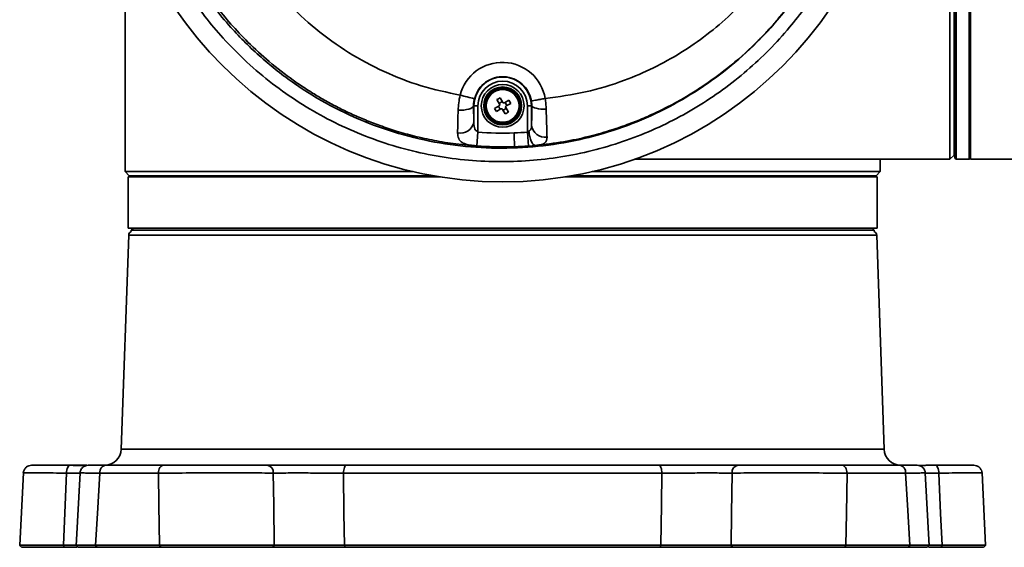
# Model space of a CAD drawing. Header units: millimetres. Extents: x 7 to 353, y 110 to 285.
# Tile 18 of 30: x 287.94 to 293.31, y 156.1 to 158.98. Entities that reach past the tile are written whole.
import ezdxf

# ---------------------------------------------------------------- set-up
doc = ezdxf.new("R2010")
doc.units = ezdxf.units.MM

msp = doc.modelspace()

# ---------------------------------------------------------------- linework, layer by layer
at = {"color": 7, "linetype": 'Continuous', "lineweight": 35}
for p, q in [((293.037733, 158.224187), (293.037733, 162.280537)), ((293.044442, 162.287246), (293.044442, 158.217478)), ((293.115998, 158.217478), (293.115998, 162.287246)), ((293.122707, 158.217478), (293.122707, 162.287246)), ((293.033261, 160.252362), (293.033261, 158.23984)), ((293.0109, 158.217478), (293.0109, 160.151736)), ((288.516267, 159.601093), (288.516267, 158.150394)), ((290.573759, 158.527426), (290.559587, 158.551971)), ((290.414877, 158.508176), (290.416412, 158.508176)), ((290.416412, 158.420802), (290.416412, 158.508176)), ((290.416412, 158.508176), (290.438766, 158.508176)), ((290.438766, 158.508176), (290.438766, 158.368151)), ((290.554262, 158.508423), (290.529716, 158.494252)), ((290.542546, 158.542132), (290.556717, 158.517587)), ((290.560089, 158.489065), (290.55025, 158.506107)), ((290.554401, 158.521598), (290.571443, 158.531437)), ((290.592622, 158.494753), (290.575581, 158.484914)), ((290.607468, 158.539142), (290.582923, 158.52497)), ((290.586934, 158.527287), (290.596773, 158.510245)), ((290.604478, 158.474219), (290.590306, 158.498765)), ((290.592762, 158.507929), (290.617307, 158.5221)), ((290.617307, 158.5221), (290.607468, 158.539142)), ((290.730611, 158.508176), (290.708258, 158.508176)), ((290.708258, 158.367732), (290.708258, 158.508176)), ((290.732588, 158.508176), (290.730404, 158.535203)), ((290.732588, 158.508176), (290.730611, 158.508176)), ((290.730611, 158.508176), (290.730611, 158.403712)), ((290.529716, 158.494252), (290.539555, 158.47721)), ((290.539555, 158.47721), (290.564101, 158.491381)), ((290.573265, 158.488926), (290.587436, 158.46438)), ((290.432882, 158.290385), (290.438503, 158.364679)), ((290.708258, 158.367732), (290.716377, 158.370821)), ((290.713838, 158.289678), (290.708476, 158.364676)), ((290.751879, 158.292889), (290.713838, 158.289678)), ((293.033261, 158.318104), (293.037733, 158.318104)), ((293.0109, 158.217478), (293.033261, 158.23984)), ((291.291604, 158.217478), (293.0109, 158.217478)), ((292.630757, 158.150394), (292.630757, 158.217478)), ((293.037733, 158.224187), (293.044442, 158.217478)), ((293.044442, 158.217478), (293.115998, 158.217478)), ((293.115998, 158.217478), (293.122707, 158.224187)), ((293.122707, 158.217478), (293.435766, 158.217478)), ((288.516267, 158.150394), (288.538628, 158.128033)), ((288.516267, 158.150394), (290.085516, 158.150394)), ((288.533038, 158.121324), (288.533038, 157.841807)), ((290.234267, 158.121324), (288.533038, 158.121324)), ((288.538628, 158.128033), (288.538628, 158.121324)), ((290.194521, 158.128033), (288.538628, 158.128033)), ((291.418363, 158.121324), (290.912756, 158.121324)), ((292.608395, 158.128033), (290.952502, 158.128033)), ((291.061507, 158.150394), (292.630757, 158.150394)), ((292.613986, 158.121324), (291.418363, 158.121324)), ((292.608395, 158.128033), (292.630757, 158.150394)), ((292.608395, 158.121324), (292.608395, 158.128033)), ((292.613986, 157.841807), (292.613986, 158.121324)), ((288.535532, 157.804574), (288.49479, 156.637881)), ((291.418363, 157.841807), (288.533038, 157.841807)), ((292.611492, 157.804574), (288.535532, 157.804574)), ((288.560989, 157.841807), (288.549809, 157.830627)), ((288.549809, 157.830627), (288.549809, 157.824647)), ((292.597215, 157.830627), (288.549809, 157.830627)), ((292.613986, 157.841807), (291.418363, 157.841807)), ((292.597215, 157.830627), (292.586034, 157.841807)), ((292.597215, 157.824647), (292.597215, 157.830627)), ((292.652233, 156.637881), (292.611492, 157.804574)), ((288.49479, 156.637881), (292.652233, 156.637881)), ((288.270519, 156.509333), (288.249231, 156.112926)), ((288.411682, 156.551557), (288.726268, 156.551557)), ((289.723157, 156.551557), (291.423866, 156.551557)), ((292.420755, 156.551557), (292.735341, 156.551557)), ((292.897793, 156.112925), (292.876504, 156.509332)), ((292.894261, 156.551557), (292.929009, 156.551557)), ((292.932768, 156.550844), (292.897519, 156.550742)), ((287.961444, 156.509152), (287.94168, 156.115748)), ((287.963448, 156.509072), (287.963382, 156.509054)), ((288.697233, 156.508395), (288.377702, 156.508395)), ((291.441198, 156.508395), (289.705825, 156.508395)), ((292.769321, 156.508395), (292.449791, 156.508395)), ((293.183645, 156.509054), (293.183589, 156.509073)), ((293.205343, 156.115748), (293.185579, 156.509152)), ((288.184317, 156.10433), (288.179446, 156.115579)), ((288.249379, 156.115698), (288.25979, 156.10433)), ((288.354658, 156.115504), (288.703182, 156.115504)), ((288.362625, 156.10433), (288.354658, 156.115504)), ((288.709897, 156.10433), (288.362625, 156.10433)), ((288.709897, 156.10433), (288.703182, 156.115504)), ((289.321219, 156.10433), (289.329095, 156.115579)), ((289.710935, 156.115504), (291.436088, 156.115504)), ((289.714927, 156.10433), (289.710935, 156.115504)), ((291.432096, 156.10433), (289.714927, 156.10433)), ((291.432096, 156.10433), (291.436088, 156.115504)), ((291.817929, 156.115579), (291.825804, 156.10433)), ((292.443842, 156.115504), (292.437126, 156.10433)), ((292.784398, 156.10433), (292.437126, 156.10433)), ((292.443842, 156.115504), (292.792365, 156.115504)), ((292.792365, 156.115504), (292.784398, 156.10433)), ((292.887233, 156.10433), (292.897645, 156.115698)), ((292.967578, 156.115579), (292.962706, 156.10433))]:
    msp.add_line(p, q, dxfattribs=at)
at = {"color": 7, "linetype": 'Continuous', "lineweight": 35, "flags": 128}
for points in [[(290.33066, 158.484149), (290.346499, 158.484392), (290.361934, 158.485609), (290.376332, 158.487751), (290.389103, 158.490731), (290.399725, 158.494425), (290.40776, 158.498683), (290.412881, 158.50333), (290.414877, 158.508176)], [(290.732588, 158.508176), (290.734423, 158.504591), (290.739096, 158.50114), (290.746434, 158.49795), (290.756163, 158.49514), (290.767923, 158.492814), (290.781277, 158.491059), (290.795728, 158.489939), (290.81074, 158.489497)], [(288.196887, 156.50873), (288.197442, 156.51718), (288.198745, 156.525254), (288.200749, 156.532657), (288.203382, 156.539121), (288.206547, 156.54441), (288.21013, 156.548332), (288.213999, 156.550743), (288.218015, 156.551557)], [(288.697233, 156.508395), (288.69796, 156.516895), (288.699727, 156.525025), (288.702469, 156.532486), (288.706086, 156.539005), (288.710445, 156.544342), (288.715385, 156.5483), (288.720724, 156.550735), (288.726268, 156.551557)], [(289.705825, 156.508395), (289.706259, 156.516895), (289.707314, 156.525025), (289.708951, 156.532486), (289.71111, 156.539005), (289.713712, 156.544342), (289.71666, 156.5483), (289.719848, 156.550735), (289.723157, 156.551557)], [(291.441198, 156.508395), (291.440764, 156.516895), (291.439709, 156.525025), (291.438072, 156.532486), (291.435913, 156.539005), (291.433312, 156.544342), (291.430363, 156.5483), (291.427175, 156.550735), (291.423866, 156.551557)], [(292.449791, 156.508395), (292.449064, 156.516895), (292.447296, 156.525025), (292.444554, 156.532486), (292.440937, 156.539005), (292.436579, 156.544342), (292.431639, 156.5483), (292.426299, 156.550735), (292.420755, 156.551557)], [(292.950136, 156.50873), (292.949582, 156.51718), (292.948278, 156.525254), (292.946274, 156.532657), (292.943641, 156.539121), (292.940476, 156.54441), (292.936893, 156.548332), (292.933024, 156.550743), (292.929009, 156.551557)], [(288.179446, 156.115579), (288.189202, 156.335744), (288.196887, 156.50873)], [(288.377702, 156.508395), (288.364781, 156.288377), (288.354658, 156.115504)], [(288.703182, 156.115504), (288.699845, 156.335524), (288.697233, 156.508395)], [(289.329095, 156.115579), (289.326079, 156.335744), (289.323715, 156.50873)], [(289.705825, 156.508395), (289.708685, 156.288376), (289.710935, 156.115504)], [(291.436088, 156.115504), (291.438951, 156.335523), (291.441198, 156.508395)], [(291.823308, 156.50873), (291.820299, 156.288566), (291.817929, 156.115579)], [(292.449791, 156.508395), (292.446464, 156.288377), (292.443842, 156.115504)], [(292.792365, 156.115504), (292.779477, 156.335524), (292.769321, 156.508395)], [(292.950136, 156.50873), (292.959914, 156.288566), (292.967578, 156.115579)]]:
    msp.add_lwpolyline(points, dxfattribs=at)
at = {"color": 7, "linetype": 'Continuous', "lineweight": 35}
for centre, radius in [((290.573512, 160.252362), 2.157871), ((290.573512, 158.508176), 0.116595), ((290.573512, 158.508176), 0.103179), ((290.573512, 158.508176), 0.09647), ((290.573512, 158.508176), 0.089445)]:
    msp.add_circle(centre, radius, dxfattribs=at)
for centre, radius, start, end in [((290.571626, 158.508176), 0.237281, 9.776274, 165.767678), ((290.573512, 158.508176), 0.1571, 0, 180), ((290.573512, 158.508176), 0.134746, 0, 180), ((291.180395, 161.792099), 3.332838, 255.423869, 256.803077), ((290.342738, 158.43481), 0.074994, 258.748682, 349.2343), ((290.80542, 158.412236), 0.075292, 186.501088, 277.423405), ((290.573512, 160.252362), 1.892505, 265.85096, 271.879339), ((290.573512, 160.252362), 1.892505, 271.879339, 274.140063), ((290.573512, 160.252362), 1.967694, 271.879463, 274.089537), ((288.557879, 157.803793), 0.022361, 111.157104, 178), ((292.589144, 157.803793), 0.022361, 2, 68.842896), ((288.405399, 156.641002), 0.089445, 270, 358), ((292.741624, 156.641002), 0.089445, 182, 270), ((288.417598, 156.511943), 0.040054, 98.494085, 185.081494), ((289.284017, 156.512177), 0.039847, 355.036567, 81.212161), ((291.863006, 156.512177), 0.039847, 98.787839, 184.963433), ((292.729425, 156.511943), 0.040054, 354.918506, 81.505915)]:
    msp.add_arc(centre, radius, start, end, dxfattribs=at)
for points, knots in [([(290.638074, 158.285728), (290.631716, 158.28553), (290.618933, 158.285133), (290.599647, 158.284772), (290.541847, 158.284221), (290.447789, 158.287026), (290.32099, 158.299297), (290.203062, 158.318248), (290.094811, 158.342208), (289.99627, 158.36969), (289.90735, 158.399331), (289.827828, 158.42992), (289.754665, 158.461574), (289.685546, 158.494747), (289.618355, 158.530275), (289.553681, 158.567709), (289.491541, 158.60687), (289.406049, 158.665274), (289.301863, 158.746063), (289.189329, 158.849159), (289.09216, 158.952458), (289.008024, 159.055041), (288.932155, 159.161308), (288.864625, 159.2704), (288.805344, 159.38162), (288.748931, 159.505849), (288.697919, 159.643748), (288.655313, 159.795475), (288.625291, 159.948082), (288.607567, 160.10047), (288.602135, 160.241711), (288.606121, 160.372944), (288.617472, 160.495795), (288.634525, 160.604234), (288.654226, 160.697412), (288.673889, 160.774856), (288.697133, 160.85284), (288.724094, 160.931179), (288.754326, 161.008213), (288.78798, 161.08438), (288.825315, 161.160088), (288.867526, 161.237005), (288.912824, 161.311326), (288.961088, 161.383184), (289.013168, 161.453972), (289.056718, 161.507783), (289.088964, 161.545206), (289.106804, 161.565353), (289.125321, 161.585691), (289.144531, 161.606199), (289.164447, 161.626857), (289.184246, 161.646795), (289.207295, 161.66936), (289.237203, 161.697653), (289.278782, 161.735084), (289.325506, 161.774501), (289.383711, 161.820465), (289.449701, 161.868564), (289.522734, 161.916628), (289.590638, 161.957298), (289.652296, 161.99122), (289.711835, 162.021327), (289.769022, 162.047913), (289.862448, 162.08789), (289.991806, 162.133831), (290.162515, 162.178943), (290.276857, 162.195819), (290.335203, 162.20443)], [0, 0, 0, 0, 0.00317578, 0.00638585, 0.0096302, 0.03203613, 0.05332513, 0.07319011, 0.09163069, 0.10864654, 0.12423737, 0.13840288, 0.15116292, 0.16401722, 0.17665839, 0.18908639, 0.20130122, 0.21330286, 0.24074225, 0.26699771, 0.28936148, 0.31142977, 0.33311925, 0.35442999, 0.37536207, 0.39591561, 0.422409, 0.44857443, 0.47438769, 0.49984921, 0.52495941, 0.54476056, 0.56524538, 0.58641624, 0.59945051, 0.612733, 0.6262641, 0.64004415, 0.65407348, 0.66756915, 0.68162218, 0.69623269, 0.71140074, 0.72511454, 0.7395021, 0.75533957, 0.75972747, 0.76421483, 0.76880164, 0.77348789, 0.77827358, 0.7831587, 0.78754667, 0.79441341, 0.80375859, 0.81553802, 0.82499571, 0.84086652, 0.85638129, 0.86872259, 0.88045307, 0.89157287, 0.90208212, 0.91198096, 0.94236708, 0.97059118, 1, 1, 1, 1]), ([(289.255609, 159.246169), (289.277731, 159.216797), (289.322021, 159.157995), (289.419418, 159.048583), (289.553191, 158.923488), (289.731753, 158.795383), (289.924854, 158.691984), (290.128782, 158.61223), (290.270567, 158.581776), (290.341628, 158.566512)], [0, 0, 0, 0, 0.08400624, 0.16817958, 0.33447484, 0.50150814, 0.66895313, 0.83408215, 1, 1, 1, 1]), ([(288.9117, 159.171235), (288.939792, 159.1303), (288.995978, 159.048429), (289.10913, 158.913043), (289.2539, 158.769221), (289.435682, 158.62682), (289.632317, 158.506274), (289.841751, 158.410094), (290.060807, 158.338647), (290.285178, 158.293117), (290.512019, 158.27441), (290.738408, 158.281421), (290.960653, 158.313711), (291.175956, 158.370933), (291.382114, 158.450946), (291.576742, 158.552541), (291.757471, 158.674527), (291.92256, 158.814523), (292.053894, 158.951393), (292.125393, 159.044264), (292.152643, 159.07966)], [0, 0, 0, 0, 0.03857647, 0.07715355, 0.13745287, 0.19796141, 0.25827227, 0.319064, 0.38005508, 0.44085309, 0.50079969, 0.56093049, 0.62087608, 0.67912032, 0.73753566, 0.79577334, 0.85221261, 0.90881604, 0.96524644, 1, 1, 1, 1]), ([(290.80546, 158.548467), (290.878807, 158.558372), (291.025684, 158.578207), (291.22252, 158.638818), (291.395748, 158.712841), (291.546101, 158.796084), (291.687506, 158.894164), (291.832461, 159.016156), (291.919563, 159.114949), (291.968635, 159.170607)], [0, 0, 0, 0, 0.1638831, 0.32817385, 0.45464747, 0.58113982, 0.70843968, 0.8357387, 1, 1, 1, 1]), ([(292.221871, 159.044988), (292.194014, 159.008371), (292.132614, 158.927663), (292.026737, 158.812386), (291.904971, 158.698327), (291.773268, 158.594145), (291.632343, 158.500299), (291.484155, 158.418493), (291.32836, 158.348513), (291.166097, 158.29145), (290.998175, 158.24786), (290.827137, 158.218684), (290.652529, 158.203868), (290.475704, 158.204155), (290.298574, 158.219826), (290.12402, 158.250735), (289.951521, 158.296812), (289.781813, 158.358576), (289.618177, 158.435135), (289.46334, 158.524979), (289.316615, 158.627931), (289.177685, 158.74493), (289.055243, 158.868669), (288.948638, 158.994555), (288.889527, 159.079746), (288.859886, 159.122465)], [0, 0, 0, 0, 0.03453198, 0.07611284, 0.11769444, 0.16039971, 0.20310574, 0.24608926, 0.28907341, 0.33322907, 0.37738522, 0.42171662, 0.46604825, 0.51162905, 0.5572098, 0.60227903, 0.64734791, 0.6937504, 0.74015217, 0.78498577, 0.82981853, 0.87604011, 0.92226057, 0.96101707, 1, 1, 1, 1]), ([(292.140498, 159.064939), (292.12717, 159.047672), (292.100378, 159.012964), (292.057806, 158.962391), (292.013235, 158.912694), (291.936581, 158.832972), (291.818824, 158.725911), (291.69704, 158.636426), (291.613182, 158.582799), (291.575782, 158.560031), (291.537413, 158.537834), (291.498074, 158.516251), (291.457769, 158.495327), (291.416501, 158.475104), (291.374276, 158.45563), (291.319814, 158.432063), (291.247309, 158.403532), (291.150536, 158.370624), (291.034977, 158.338636), (290.900278, 158.309938), (290.803274, 158.298794), (290.75184, 158.292885)], [0, 0, 0, 0, 0.03998945, 0.08038267, 0.12117982, 0.16238105, 0.28316644, 0.41255857, 0.43899971, 0.46577357, 0.4928802, 0.52031962, 0.54809188, 0.57619702, 0.60463505, 0.63340603, 0.6850779, 0.74757266, 0.82089084, 0.90503305, 1, 1, 1, 1]), ([(290.730404, 158.535203), (290.725636, 158.552518), (290.716099, 158.587149), (290.681029, 158.629383), (290.635122, 158.658197), (290.581952, 158.670048), (290.527822, 158.663681), (290.479178, 158.63966), (290.439032, 158.600267), (290.426159, 158.56532), (290.419513, 158.547277)], [0, 0, 0, 0, 0.12380969, 0.24762556, 0.37151892, 0.49550423, 0.61955572, 0.74361855, 0.86763277, 1, 1, 1, 1]), ([(290.33066, 158.484149), (290.331499, 158.497504), (290.333205, 158.524658), (290.33841, 158.552574), (290.341632, 158.566531), (290.341632, 158.566531)], [0, 0, 0, 0, 0.49179444, 0.99998413, 1, 1, 1, 1]), ([(290.559587, 158.551971), (290.556705, 158.550405), (290.550939, 158.547273), (290.545343, 158.543846), (290.542546, 158.542132)], [0, 0, 0, 0, 0.50000004, 1, 1, 1, 1]), ([(290.730404, 158.535203), (290.731735, 158.535476), (290.734396, 158.536022), (290.751749, 158.539122), (290.776241, 158.543418), (290.795721, 158.546784), (290.805461, 158.548467)], [0, 0, 0, 0, 0.25000004, 0.50000006, 0.75000004, 1, 1, 1, 1]), ([(290.805458, 158.548486), (290.805458, 158.548485), (290.806907, 158.53872), (290.80935, 158.518855), (290.810274, 158.499343), (290.81074, 158.489497)], [0, 0, 0, 0, 0.000022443, 0.495401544, 1, 1, 1, 1]), ([(290.419513, 158.547277), (290.417702, 158.538332), (290.414977, 158.524873), (290.414902, 158.512369), (290.414877, 158.508176)], [0, 0, 0, 0, 0.66462358, 1, 1, 1, 1]), ([(290.414877, 158.508176), (290.415011, 158.494888), (290.415348, 158.46155), (290.416012, 158.436105), (290.416412, 158.420802)], [0, 0, 0, 0, 0.398587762, 1, 1, 1, 1]), ([(290.554262, 158.508423), (290.554873, 158.50886), (290.556097, 158.509735), (290.557261, 158.511726), (290.557731, 158.513939), (290.557501, 158.515985), (290.556946, 158.517118), (290.556717, 158.517587)], [0, 0, 0, 0, 0.213613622, 0.427296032, 0.639458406, 0.850959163, 1, 1, 1, 1]), ([(290.573759, 158.527426), (290.574196, 158.526814), (290.57507, 158.525591), (290.577062, 158.524427), (290.579275, 158.523957), (290.581321, 158.524187), (290.582454, 158.524741), (290.582923, 158.52497)], [0, 0, 0, 0, 0.21361366, 0.42729609, 0.63945848, 0.85095926, 1, 1, 1, 1]), ([(290.592762, 158.507929), (290.59215, 158.507492), (290.590927, 158.506617), (290.589763, 158.504626), (290.589293, 158.502413), (290.589523, 158.500367), (290.590077, 158.499234), (290.590306, 158.498765)], [0, 0, 0, 0, 0.21361367, 0.42729609, 0.63945848, 0.85095926, 1, 1, 1, 1]), ([(290.730611, 158.403712), (290.730729, 158.406737), (290.731264, 158.420464), (290.732081, 158.453394), (290.732419, 158.489914), (290.732588, 158.508176)], [0, 0, 0, 0, 0.12382251, 0.56188331, 1, 1, 1, 1]), ([(290.328106, 158.361258), (290.328145, 158.371367), (290.328226, 158.39188), (290.328986, 158.432904), (290.330056, 158.465648), (290.33066, 158.484149)], [0, 0, 0, 0, 0.29709368, 0.60285511, 1, 1, 1, 1]), ([(290.573265, 158.488926), (290.572827, 158.489538), (290.571953, 158.490761), (290.569961, 158.491925), (290.567749, 158.492395), (290.565703, 158.492165), (290.564569, 158.491611), (290.564101, 158.491381)], [0, 0, 0, 0, 0.21361365, 0.42729606, 0.63945843, 0.85095919, 1, 1, 1, 1]), ([(290.587436, 158.46438), (290.590319, 158.465947), (290.596085, 158.469079), (290.60168, 158.472506), (290.604478, 158.474219)], [0, 0, 0, 0, 0.499999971, 1, 1, 1, 1]), ([(290.81074, 158.489497), (290.81154, 158.462896), (290.813138, 158.409727), (290.814479, 158.361857), (290.815027, 158.34196), (290.815147, 158.337575)], [0, 0, 0, 0, 0.43840482, 0.87624668, 1, 1, 1, 1]), ([(290.416412, 158.420802), (290.416605, 158.413282), (290.416943, 158.400125), (290.420318, 158.384255), (290.426504, 158.374698), (290.433132, 158.370275), (290.437303, 158.368702), (290.438766, 158.368151)], [0, 0, 0, 0, 0.357715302, 0.625890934, 0.796448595, 0.928600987, 1, 1, 1, 1]), ([(290.716375, 158.370827), (290.718454, 158.371859), (290.723226, 158.374225), (290.728081, 158.38111), (290.730257, 158.391486), (290.730492, 158.399612), (290.730611, 158.403712)], [0, 0, 0, 0, 0.17423703, 0.39985869, 0.69720523, 1, 1, 1, 1]), ([(290.432882, 158.290385), (290.426027, 158.290987), (290.406845, 158.292669), (290.377009, 158.297565), (290.348947, 158.308589), (290.330923, 158.328481), (290.329056, 158.350195), (290.328106, 158.361258)], [0, 0, 0, 0, 0.09894009, 0.27684678, 0.48177768, 0.73598556, 1, 1, 1, 1]), ([(290.438766, 158.368151), (290.438718, 158.368077), (290.437999, 158.36696), (290.437269, 158.365852), (290.436587, 158.364817)], [0, 0, 0, 0, 0.06643353, 1, 1, 1, 1]), ([(290.638046, 158.285727), (290.638002, 158.287053), (290.637914, 158.289704), (290.637317, 158.307861), (290.636502, 158.332666), (290.635874, 158.351807), (290.635576, 158.360875)], [0, 0, 0, 0, 0.25639766, 0.51279532, 0.76919297, 1, 1, 1, 1]), ([(290.710141, 158.364796), (290.709559, 158.365699), (290.70893, 158.366677), (290.708305, 158.367657), (290.708258, 158.367732)], [0, 0, 0, 0, 0.92414961, 1, 1, 1, 1]), ([(290.716375, 158.37082), (290.717688, 158.360499), (290.720315, 158.339856), (290.729222, 158.313921), (290.740311, 158.295965), (290.748023, 158.293915), (290.751879, 158.292889)], [0, 0, 0, 0, 0.25000013, 0.50000017, 0.75000013, 1, 1, 1, 1]), ([(290.815147, 158.337575), (290.814844, 158.331437), (290.814168, 158.317744), (290.803474, 158.30423), (290.782496, 158.296535), (290.762098, 158.29392), (290.751879, 158.292897), (290.751879, 158.292897)], [0, 0, 0, 0, 0.23172773, 0.5169041, 0.78350805, 0.99999163, 1, 1, 1, 1]), ([(290.638046, 158.285729), (290.638045, 158.285729), (290.585868, 158.284038), (290.517321, 158.284502), (290.449061, 158.289258), (290.432882, 158.290385)], [0, 0, 0, 0, 0.00000653, 0.76298077, 1, 1, 1, 1]), ([(288.007639, 156.551557), (288.001949, 156.550979), (287.990185, 156.549783), (287.974799, 156.539973), (287.963975, 156.525538), (287.962205, 156.514474), (287.961342, 156.509084)], [0, 0, 0, 0, 0.24024861, 0.49666463, 0.75475816, 1, 1, 1, 1]), ([(288.196887, 156.50873), (288.172123, 156.508822), (288.122527, 156.509008), (288.061199, 156.509184), (288.012126, 156.509278), (287.979053, 156.509274), (287.96211, 156.509207), (287.963099, 156.509107), (287.963448, 156.509072)], [0, 0, 0, 0, 0.18028831, 0.36107407, 0.54094713, 0.72187187, 0.90181039, 1, 1, 1, 1]), ([(288.009011, 156.551557), (288.008046, 156.551557), (288.002177, 156.551557), (288.01001, 156.551557), (288.03376, 156.551557), (288.078502, 156.551557), (288.139922, 156.551557), (288.192011, 156.551557), (288.218015, 156.551557)], [0, 0, 0, 0, 0.0369445, 0.22461157, 0.41156348, 0.60757656, 0.80409135, 1, 1, 1, 1]), ([(288.302417, 156.549079), (288.29638, 156.54934), (288.272808, 156.550356), (288.239231, 156.550636), (288.214255, 156.550844)], [0, 0, 0, 0, 0.25613401, 1, 1, 1, 1]), ([(288.218015, 156.551557), (288.2439, 156.551557), (288.277297, 156.551557), (288.301906, 156.551557), (288.307442, 156.551557)], [0, 0, 0, 0, 0.77505271, 1, 1, 1, 1]), ([(288.3162, 156.551557), (288.310611, 156.55098), (288.29904, 156.549786), (288.283905, 156.540049), (288.273193, 156.52573), (288.271389, 156.51463), (288.270513, 156.509238)], [0, 0, 0, 0, 0.24022956, 0.4973674, 0.75583917, 1, 1, 1, 1]), ([(288.377702, 156.508395), (288.360084, 156.508511), (288.324798, 156.508743), (288.29084, 156.508999), (288.272073, 156.509169), (288.272384, 156.509211), (288.272504, 156.509227)], [0, 0, 0, 0, 0.27552717, 0.5518146, 0.82671229, 1, 1, 1, 1]), ([(288.318454, 156.551557), (288.317049, 156.551557), (288.312142, 156.551557), (288.325273, 156.551557), (288.356429, 156.551557), (288.393283, 156.551557), (288.411682, 156.551557)], [0, 0, 0, 0, 0.11787858, 0.41171464, 0.70631172, 1, 1, 1, 1]), ([(289.323715, 156.50873), (289.30339, 156.508822), (289.262684, 156.509008), (289.187908, 156.509184), (289.10639, 156.509277), (289.020274, 156.509277), (288.932811, 156.509185), (288.847681, 156.509003), (288.766841, 156.508743), (288.720476, 156.508511), (288.697233, 156.508395)], [0, 0, 0, 0, 0.12482075, 0.24998589, 0.37451915, 0.49978052, 0.62435909, 0.749462, 0.87440056, 1, 1, 1, 1]), ([(288.726268, 156.551557), (288.749833, 156.551557), (288.796794, 156.551557), (288.879633, 156.551557), (288.966488, 156.551557), (289.056061, 156.551557), (289.143342, 156.551557), (289.225005, 156.551557), (289.268427, 156.551557), (289.290105, 156.551557)], [0, 0, 0, 0, 0.14072308, 0.28043332, 0.42065263, 0.56033758, 0.70679278, 0.85362283, 1, 1, 1, 1]), ([(289.290105, 156.551557), (289.311021, 156.551557), (289.352916, 156.551557), (289.432008, 156.551557), (289.522626, 156.551557), (289.623488, 156.551557), (289.689863, 156.551557), (289.723157, 156.551557)], [0, 0, 0, 0, 0.18636148, 0.37328095, 0.55985518, 0.77922001, 1, 1, 1, 1]), ([(291.423866, 156.551557), (291.451802, 156.551557), (291.507757, 156.551557), (291.597338, 156.551557), (291.689728, 156.551557), (291.781683, 156.551557), (291.831786, 156.551557), (291.856919, 156.551557)], [0, 0, 0, 0, 0.18636242, 0.37328267, 0.55985344, 0.77921743, 1, 1, 1, 1]), ([(292.449791, 156.508395), (292.426699, 156.508511), (292.380453, 156.508742), (292.299892, 156.509002), (292.214718, 156.509184), (292.127384, 156.509277), (292.041127, 156.509278), (291.959633, 156.509185), (291.884584, 156.509008), (291.84377, 156.508823), (291.823308, 156.50873)], [0, 0, 0, 0, 0.12481468, 0.24997376, 0.37450328, 0.4997638, 0.62434017, 0.74945039, 0.87438948, 1, 1, 1, 1]), ([(291.856919, 156.551557), (291.877698, 156.551557), (291.919106, 156.551557), (291.996509, 156.551557), (292.080404, 156.551557), (292.169787, 156.551557), (292.259803, 156.551557), (292.346975, 156.551557), (292.396187, 156.551557), (292.420755, 156.551557)], [0, 0, 0, 0, 0.14072753, 0.28043284, 0.4206522, 0.56033977, 0.7067913, 0.85362213, 1, 1, 1, 1]), ([(292.735341, 156.551557), (292.753071, 156.551557), (292.788403, 156.551557), (292.819623, 156.551557), (292.834192, 156.551557), (292.829994, 156.551557), (292.828473, 156.551557)], [0, 0, 0, 0, 0.28128377, 0.56054304, 0.84081984, 1, 1, 1, 1]), ([(292.874529, 156.509227), (292.874662, 156.509211), (292.875012, 156.50917), (292.856368, 156.509001), (292.822396, 156.508744), (292.787044, 156.508512), (292.769321, 156.508395)], [0, 0, 0, 0, 0.1707699, 0.44693551, 0.7227383, 1, 1, 1, 1]), ([(292.876515, 156.509238), (292.875638, 156.51463), (292.873831, 156.525732), (292.863113, 156.540051), (292.847969, 156.549787), (292.836395, 156.550981), (292.830803, 156.551557)], [0, 0, 0, 0, 0.24404738, 0.5024658, 0.75963049, 1, 1, 1, 1]), ([(292.897519, 156.550742), (292.889924, 156.550732), (292.867304, 156.550702), (292.850057, 156.550374), (292.838602, 156.550156)], [0, 0, 0, 0, 0.33575082, 1, 1, 1, 1]), ([(292.929009, 156.551557), (292.954041, 156.551557), (293.003925, 156.551557), (293.063608, 156.551557), (293.108801, 156.551557), (293.135247, 156.551557), (293.144984, 156.551557), (293.138636, 156.551557), (293.13719, 156.551557)], [0, 0, 0, 0, 0.18764097, 0.37391894, 0.56088232, 0.74713665, 0.94240978, 1, 1, 1, 1]), ([(293.183589, 156.509073), (293.183943, 156.509107), (293.184965, 156.509206), (293.168153, 156.509274), (293.135139, 156.509278), (293.086199, 156.509185), (293.024753, 156.509009), (292.975053, 156.508823), (292.950136, 156.50873)], [0, 0, 0, 0, 0.09614769, 0.27715106, 0.45716582, 0.63795199, 0.81849089, 1, 1, 1, 1]), ([(293.185686, 156.509084), (293.184824, 156.514475), (293.183054, 156.525541), (293.172223, 156.539977), (293.15682, 156.549786), (293.145049, 156.550979), (293.139352, 156.551557)], [0, 0, 0, 0, 0.245052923, 0.503041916, 0.759495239, 1, 1, 1, 1]), ([(288.270498, 156.508929), (288.260896, 156.50891), (288.23862, 156.508866), (288.212021, 156.508779), (288.196887, 156.50873)], [0, 0, 0, 0, 0.43107199, 1, 1, 1, 1]), ([(289.705825, 156.508395), (289.689376, 156.508468), (289.656466, 156.508615), (289.604412, 156.508781), (289.551906, 156.508903), (289.500062, 156.508973), (289.449949, 156.508992), (289.40309, 156.508957), (289.359946, 156.508874), (289.3358, 156.508778), (289.323715, 156.50873)], [0, 0, 0, 0, 0.12543503, 0.25094648, 0.37538224, 0.50069857, 0.62521382, 0.75038133, 0.87506568, 1, 1, 1, 1]), ([(291.823308, 156.50873), (291.811173, 156.508778), (291.786895, 156.508875), (291.743646, 156.508958), (291.696651, 156.508992), (291.646614, 156.508973), (291.594662, 156.508902), (291.542278, 156.50878), (291.490317, 156.508614), (291.457582, 156.508468), (291.441198, 156.508395)], [0, 0, 0, 0, 0.12542789, 0.25093126, 0.3753601, 0.50067639, 0.62519066, 0.75036457, 0.87505551, 1, 1, 1, 1]), ([(292.950136, 156.50873), (292.934941, 156.50878), (292.908331, 156.508866), (292.886074, 156.50891), (292.876526, 156.508929)], [0, 0, 0, 0, 0.57101801, 1, 1, 1, 1]), ([(287.94158, 156.115661), (287.943316, 156.113773), (287.946787, 156.109996), (287.950258, 156.106218), (287.951993, 156.10433)], [0, 0, 0, 0, 0.499999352, 1, 1, 1, 1]), ([(287.943655, 156.115659), (287.943376, 156.115667), (287.942614, 156.115691), (287.960102, 156.115707), (287.993693, 156.115707), (288.043175, 156.115685), (288.104852, 156.115644), (288.154604, 156.115601), (288.179446, 156.115579)], [0, 0, 0, 0, 0.1030497, 0.28201307, 0.46195998, 0.64086214, 0.82067486, 1, 1, 1, 1]), ([(288.184317, 156.10433), (288.160054, 156.10433), (288.11146, 156.10433), (288.051218, 156.10433), (288.002888, 156.10433), (287.970083, 156.10433), (287.953009, 156.10433), (287.953751, 156.10433), (287.954021, 156.10433)], [0, 0, 0, 0, 0.17938498, 0.35925575, 0.53821435, 0.71821756, 0.89723737, 1, 1, 1, 1]), ([(288.179446, 156.115579), (288.194667, 156.115591), (288.21986, 156.11561), (288.241006, 156.11562), (288.249376, 156.115624)], [0, 0, 0, 0, 0.60421943, 1, 1, 1, 1]), ([(288.253953, 156.10433), (288.246114, 156.10433), (288.225082, 156.10433), (288.200031, 156.10433), (288.184317, 156.10433)], [0, 0, 0, 0, 0.37271703, 1, 1, 1, 1]), ([(288.25143, 156.115695), (288.251225, 156.115691), (288.250676, 156.115682), (288.26884, 156.115643), (288.302228, 156.115584), (288.337197, 156.11553), (288.354658, 156.115504)], [0, 0, 0, 0, 0.16570763, 0.44311655, 0.72193547, 1, 1, 1, 1]), ([(288.362625, 156.10433), (288.345571, 156.10433), (288.311415, 156.10433), (288.278794, 156.10433), (288.261023, 156.10433), (288.261573, 156.10433), (288.26178, 156.10433)], [0, 0, 0, 0, 0.277443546, 0.555636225, 0.832419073, 1, 1, 1, 1]), ([(288.703182, 156.115504), (288.726531, 156.115531), (288.773105, 156.115584), (288.854127, 156.115644), (288.939332, 156.115686), (289.026758, 156.115707), (289.112732, 156.115707), (289.194012, 156.115685), (289.268468, 156.115644), (289.308904, 156.115601), (289.329095, 156.115579)], [0, 0, 0, 0, 0.12561296, 0.25054856, 0.37565369, 0.50022594, 0.62548281, 0.75001246, 0.87517593, 1, 1, 1, 1]), ([(289.321219, 156.10433), (289.301499, 156.10433), (289.262006, 156.10433), (289.189287, 156.10433), (289.109902, 156.10433), (289.025932, 156.10433), (288.940543, 156.10433), (288.857324, 156.10433), (288.77819, 156.10433), (288.732703, 156.10433), (288.709897, 156.10433)], [0, 0, 0, 0, 0.12482512, 0.24998827, 0.3745167, 0.49977201, 0.62434303, 0.7494478, 0.87438441, 1, 1, 1, 1]), ([(289.714927, 156.10433), (289.697925, 156.10433), (289.663909, 156.10433), (289.610162, 156.10433), (289.555989, 156.10433), (289.502543, 156.10433), (289.450929, 156.10433), (289.402716, 156.10433), (289.358377, 156.10433), (289.333613, 156.10433), (289.321219, 156.10433)], [0, 0, 0, 0, 0.12542055, 0.25092812, 0.37536568, 0.50068396, 0.62520689, 0.75037781, 0.87506681, 1, 1, 1, 1]), ([(289.329095, 156.115579), (289.341115, 156.11559), (289.365132, 156.115613), (289.408133, 156.115633), (289.454893, 156.115641), (289.504951, 156.115637), (289.556786, 156.115621), (289.609327, 156.115593), (289.661454, 156.115555), (289.694445, 156.115521), (289.710935, 156.115504)], [0, 0, 0, 0, 0.12493349, 0.2496219, 0.37479172, 0.49931349, 0.62463097, 0.74906848, 0.87457709, 1, 1, 1, 1]), ([(291.825804, 156.10433), (291.813359, 156.10433), (291.78846, 156.10433), (291.744013, 156.10433), (291.69566, 156.10433), (291.644124, 156.10433), (291.590567, 156.10433), (291.536518, 156.10433), (291.482867, 156.10433), (291.449031, 156.10433), (291.432096, 156.10433)], [0, 0, 0, 0, 0.125422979, 0.250930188, 0.375365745, 0.500685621, 0.625205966, 0.750378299, 0.875066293, 1, 1, 1, 1]), ([(291.436088, 156.115504), (291.452513, 156.115521), (291.485329, 156.115554), (291.537364, 156.115593), (291.589784, 156.115621), (291.641726, 156.115637), (291.691709, 156.115641), (291.738604, 156.115633), (291.781711, 156.115613), (291.805859, 156.11559), (291.817929, 156.115579)], [0, 0, 0, 0, 0.12493606, 0.2496251, 0.37479739, 0.49931694, 0.62463564, 0.74907011, 0.87457673, 1, 1, 1, 1]), ([(291.817929, 156.115579), (291.838256, 156.115601), (291.878799, 156.115644), (291.953529, 156.115685), (292.034783, 156.115707), (292.1209, 156.115707), (292.208198, 156.115686), (292.293449, 156.115644), (292.374191, 156.115584), (292.420646, 156.11553), (292.443842, 156.115504)], [0, 0, 0, 0, 0.1256187, 0.25055065, 0.37566001, 0.50022923, 0.62548625, 0.75001508, 0.87517686, 1, 1, 1, 1]), ([(292.437126, 156.10433), (292.414471, 156.10433), (292.369099, 156.10433), (292.290238, 156.10433), (292.206975, 156.10433), (292.121712, 156.10433), (292.037602, 156.10433), (291.958243, 156.10433), (291.885255, 156.10433), (291.845657, 156.10433), (291.825804, 156.10433)], [0, 0, 0, 0, 0.12482575, 0.24998855, 0.37451705, 0.49977282, 0.62434049, 0.74944862, 0.87438025, 1, 1, 1, 1]), ([(292.885255, 156.10433), (292.885472, 156.10433), (292.886056, 156.10433), (292.868406, 156.10433), (292.835774, 156.10433), (292.801554, 156.10433), (292.784398, 156.10433)], [0, 0, 0, 0, 0.16490935, 0.443019, 0.72075481, 1, 1, 1, 1]), ([(292.792365, 156.115504), (292.80993, 156.115531), (292.844965, 156.115584), (292.878364, 156.115644), (292.896408, 156.115682), (292.895823, 156.115691), (292.895607, 156.115695)], [0, 0, 0, 0, 0.27982627, 0.5581436, 0.83683857, 1, 1, 1, 1]), ([(292.962706, 156.10433), (292.946928, 156.10433), (292.921873, 156.10433), (292.900861, 156.10433), (292.893081, 156.10433)], [0, 0, 0, 0, 0.62972504, 1, 1, 1, 1]), ([(292.897648, 156.115624), (292.905963, 156.11562), (292.927093, 156.11561), (292.952294, 156.115591), (292.967578, 156.115579)], [0, 0, 0, 0, 0.39354995, 1, 1, 1, 1]), ([(293.193013, 156.10433), (293.193294, 156.10433), (293.194074, 156.10433), (293.177125, 156.10433), (293.144373, 156.10433), (293.096174, 156.10433), (293.035816, 156.10433), (292.98712, 156.10433), (292.962706, 156.10433)], [0, 0, 0, 0, 0.101096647, 0.281106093, 0.46012663, 0.639923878, 0.819467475, 1, 1, 1, 1]), ([(292.967578, 156.115579), (292.992574, 156.115601), (293.04243, 156.115644), (293.104227, 156.115685), (293.153575, 156.115707), (293.18711, 156.115706), (293.20447, 156.115691), (293.203669, 156.115667), (293.20338, 156.115659)], [0, 0, 0, 0, 0.180471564, 0.359956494, 0.539696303, 0.71866011, 0.898612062, 1, 1, 1, 1]), ([(293.19503, 156.10433), (293.196765, 156.106218), (293.200237, 156.109996), (293.203708, 156.113773), (293.205443, 156.115661)], [0, 0, 0, 0, 0.50000065, 1, 1, 1, 1])]:
    msp.add_open_spline(points, degree=3, knots=knots, dxfattribs=at)

doc.saveas('drawing.dxf')
